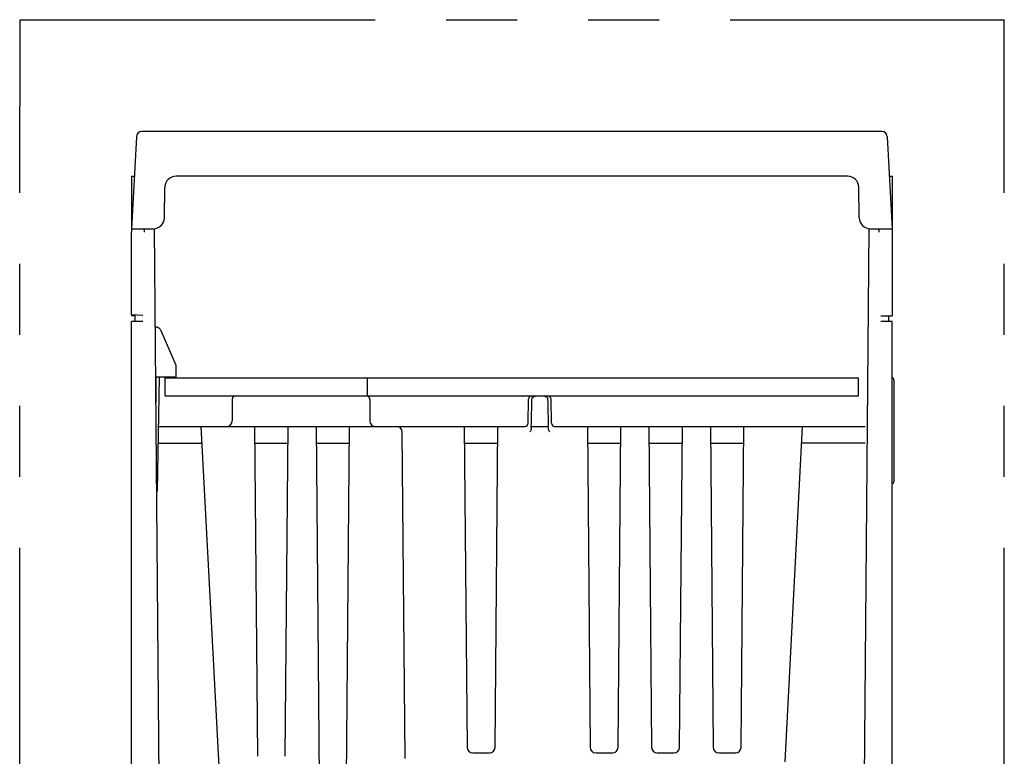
# Model space of a CAD drawing. Header units: millimetres. Extents: x 62 to 780, y -195 to 623.
# Tile 3 of 22: x 307 to 395, y -116 to -50. Entities that reach past the tile are written whole.
import ezdxf

# ---------------------------------------------------------------- set-up
doc = ezdxf.new("R2010")
doc.units = ezdxf.units.MM
doc.linetypes.add('PHANTOMX2', pattern=[127, 63.5, -12.7, 12.7, -12.7, 12.7, -12.7])
doc.layers.add('10', color=3, linetype='CONTINUOUS')
doc.layers.add('18', color=1, linetype='PHANTOMX2')

msp = doc.modelspace()

# ---------------------------------------------------------------- linework, layer by layer
at = {"layer": '10'}
for p, q in [((383.619, -60.428), (317.48, -60.428)), ((316.981, -60.902), (316.55, -69.128)), ((384.119, -60.902), (384.55, -69.128)), ((316.55, -64.428), (316.55, -69.428)), ((316.55, -64.428), (316.796, -64.428)), ((380.567, -64.428), (320.532, -64.428)), ((384.303, -64.428), (384.55, -64.428)), ((384.55, -64.428), (384.55, -69.428)), ((319.485, -68.145), (319.533, -65.41)), ((381.615, -68.145), (381.567, -65.41)), ((316.55, -69.128), (318.485, -69.128)), ((316.55, -76.812), (316.55, -69.428)), ((317.7, -69.428), (317.702, -69.128)), ((319.166, -134.992), (318.591, -69.122)), ((381.934, -134.992), (382.509, -69.122)), ((382.615, -69.128), (384.55, -69.128)), ((383.4, -69.428), (383.397, -69.128)), ((384.55, -69.428), (384.55, -76.928)), ((316.55, -76.812), (317.55, -76.865)), ((316.556, -76.813), (316.55, -76.928)), ((316.85, -76.928), (316.55, -76.928)), ((316.55, -192.628), (316.55, -77.428)), ((317.55, -77.428), (316.55, -77.428)), ((316.85, -76.828), (316.85, -77.428)), ((383.55, -76.928), (384.55, -76.928)), ((384.55, -77.428), (383.55, -77.428)), ((384.25, -77.428), (384.25, -76.928)), ((384.55, -192.628), (384.55, -77.428)), ((320.541, -81.357), (319.202, -78.278)), ((320.55, -82.378), (320.541, -81.357)), ((318.706, -82.378), (320.55, -82.378)), ((318.735, -82.378), (318.727, -84.713)), ((318.872, -92.578), (319.05, -82.378)), ((319.55, -84.078), (319.55, -82.478)), ((319.55, -82.478), (381.55, -82.478)), ((337.65, -84.078), (337.65, -82.478)), ((381.55, -84.078), (381.55, -82.478)), ((384.7, -82.668), (384.7, -91.788)), ((319.55, -84.078), (381.55, -84.078)), ((325.55, -84.378), (325.55, -86.328)), ((337.85, -84.378), (337.85, -86.328)), ((352.007, -86.533), (352.045, -84.373)), ((353.854, -84.078), (353.854, -84.095)), ((354.093, -86.533), (354.055, -84.373)), ((318.972, -86.828), (351.726, -86.828)), ((325.226, -133.528), (322.778, -86.828)), ((327.55, -86.828), (327.807, -116.332)), ((330.292, -116.332), (330.55, -86.828)), ((333.05, -86.828), (333.408, -127.932)), ((335.691, -127.932), (336.05, -86.828)), ((346.3, -86.828), (346.55, -115.532)), ((349.049, -115.532), (349.3, -86.828)), ((352.285, -86.95), (352.287, -86.828)), ((352.287, -86.828), (353.812, -86.828)), ((353.814, -86.95), (353.812, -86.828)), ((354.374, -86.828), (382.127, -86.828)), ((357.3, -86.828), (357.55, -115.532)), ((360.049, -115.532), (360.3, -86.828)), ((362.8, -86.828), (363.05, -115.532)), ((365.549, -115.532), (365.8, -86.828)), ((368.3, -86.828), (368.55, -115.532)), ((371.049, -115.532), (371.3, -86.828)), ((374.978, -116.828), (376.55, -86.828)), ((341, -116.531), (340.745, -87.324)), ((318.946, -88.328), (322.857, -88.328)), ((327.563, -88.328), (330.537, -88.328)), ((333.063, -88.328), (336.037, -88.328)), ((346.313, -88.328), (349.287, -88.328)), ((357.313, -88.328), (360.287, -88.328)), ((362.813, -88.328), (365.787, -88.328)), ((368.313, -88.328), (371.287, -88.328)), ((382.154, -88.328), (376.471, -88.328)), ((384.56, -91.928), (384.55, -91.928)), ((318.795, -92.578), (318.872, -92.578)), ((382.228, -92.578), (382.304, -92.578)), ((347.05, -116.028), (348.549, -116.028)), ((358.05, -116.028), (359.549, -116.028)), ((363.55, -116.028), (365.049, -116.028)), ((369.05, -116.028), (370.549, -116.028))]:
    msp.add_line(p, q, dxfattribs=at)
for centre, radius, start, end in [((317.48, -60.928), 0.5, 90, 177), ((383.619, -60.928), 0.5, 3, 90), ((320.532, -65.428), 1, 90, 179), ((380.567, -65.428), 1, 1, 90), ((318.485, -68.128), 1, 270, 359), ((382.615, -68.128), 1, 181, 270), ((384.4, -82.668), 0.3, 0, 60), ((325.85, -84.378), 0.3, 90, 180), ((337.55, -84.378), 0.3, 0, 90), ((352.345, -84.378), 0.3, 90, 179), ((353.755, -84.378), 0.3, 1, 90), ((325.05, -86.328), 0.5, 270, 0), ((338.35, -86.328), 0.5, 180, 270), ((340.245, -87.328), 0.5, 0.5, 90), ((351.707, -86.528), 0.3, 273.56783, 359), ((354.393, -86.528), 0.3, 181, 266.43217), ((384.56, -91.788), 0.14, 270, 0), ((347.05, -115.528), 0.5, 180.5, 270), ((348.549, -115.528), 0.5, 270, 359.5), ((358.05, -115.528), 0.5, 180.5, 270), ((359.549, -115.528), 0.5, 270, 359.5), ((363.55, -115.528), 0.5, 180.5, 270), ((365.049, -115.528), 0.5, 270, 359.5), ((369.05, -115.528), 0.5, 180.5, 270), ((370.549, -115.528), 0.5, 270, 359.5)]:
    msp.add_arc(centre, radius, start, end, dxfattribs=at)
for points, knots in [([(319.202, -78.278), (319.196, -78.265), (319.185, -78.239), (319.16, -78.188), (319.12, -78.128), (319.061, -78.066), (318.994, -78.014), (318.918, -77.972), (318.838, -77.943), (318.767, -77.931), (318.71, -77.928), (318.682, -77.928), (318.668, -77.928)], [0, 0, 0, 0, 0.06253, 0.125057, 0.250009, 0.374984, 0.499981, 0.62498, 0.749962, 0.874927, 0.937463, 1, 1, 1, 1]), ([(352.347, -84.373), (352.348, -84.355), (352.353, -84.32), (352.373, -84.271), (352.404, -84.228), (352.454, -84.179), (352.531, -84.135), (352.631, -84.103), (352.735, -84.087), (352.84, -84.08), (352.945, -84.078), (353.05, -84.078), (353.155, -84.078), (353.26, -84.08), (353.364, -84.087), (353.468, -84.103), (353.569, -84.135), (353.645, -84.179), (353.696, -84.228), (353.726, -84.271), (353.746, -84.32), (353.752, -84.355), (353.752, -84.373)], [0, 0, 0, 0, 0.03122, 0.062449, 0.093692, 0.124947, 0.187339, 0.249824, 0.312351, 0.374896, 0.437448, 0.5, 0.562552, 0.625104, 0.687649, 0.750176, 0.812661, 0.875053, 0.906308, 0.937551, 0.96878, 1, 1, 1, 1]), ([(352.285, -86.95), (352.285, -86.984), (352.279, -87.05), (352.256, -87.148), (352.217, -87.241), (352.18, -87.297), (352.159, -87.324)], [0, 0, 0, 0, 0.250071, 0.500097, 0.750068, 1, 1, 1, 1]), ([(353.94, -87.324), (353.92, -87.297), (353.883, -87.241), (353.843, -87.148), (353.82, -87.05), (353.815, -86.984), (353.814, -86.95)], [0, 0, 0, 0, 0.249933, 0.499902, 0.749928, 1, 1, 1, 1])]:
    msp.add_open_spline(points, degree=3, knots=knots, dxfattribs=at)
for points in [[(352.287, -86.828), (352.307, -86.009), (352.327, -85.191), (352.347, -84.373)], [(353.752, -84.373), (353.773, -85.191), (353.793, -86.009), (353.812, -86.828)]]:
    msp.add_open_spline(points, degree=3, dxfattribs=at)
at = {"layer": '18', "ltscale": 0.5}
for p, q in [((306.55, -192.928), (306.58, -50.428)), ((306.58, -50.428), (394.58, -50.428)), ((394.55, -192.928), (394.58, -50.428))]:
    msp.add_line(p, q, dxfattribs=at)

doc.saveas('drawing.dxf')
